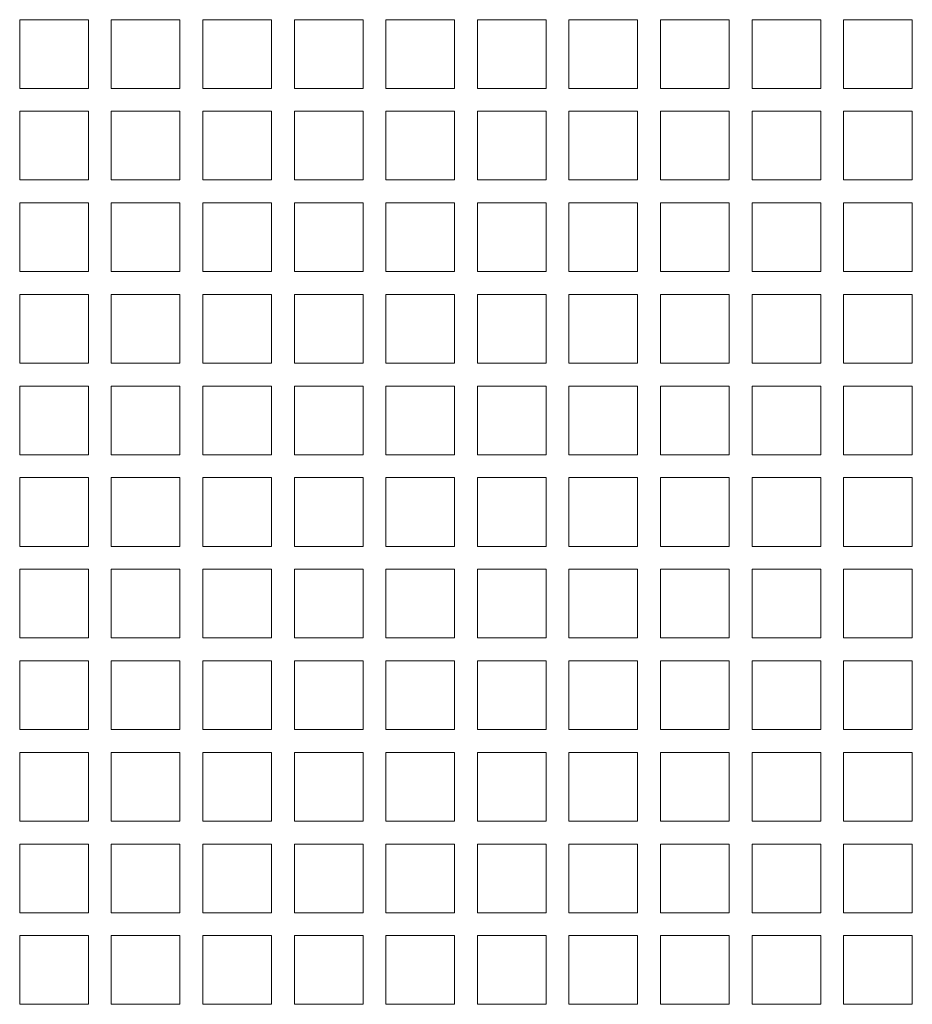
# Model space of a CAD drawing. Header units: inches. Extents: x 0 to 841, y 0 to 594.
# Tile 7 of 129: x 146 to 185, y 90 to 133. Entities that reach past the tile are written whole.
import ezdxf

# ---------------------------------------------------------------- set-up
doc = ezdxf.new("R2010")
doc.units = ezdxf.units.IN
doc.header["$LTSCALE"] = 46.255
doc.header["$MEASUREMENT"] = 0
doc.layers.get('0').update_dxf_attribs({"lineweight": 0})
doc.layers.add('02___PRT_ALL_AXES', color=7, linetype='Continuous', lineweight=0)

msp = doc.modelspace()

# ---------------------------------------------------------------- linework, layer by layer
at = {"color": 7, "linetype": 'Continuous'}
for p, q in [((145.9762, 132.9836), (145.9762, 129.9836)), ((148.9762, 132.9836), (145.9762, 132.9836)), ((148.9762, 129.9836), (148.9762, 132.9836)), ((149.9762, 132.9836), (149.9762, 129.9836)), ((152.9762, 132.9836), (149.9762, 132.9836)), ((152.9762, 129.9836), (152.9762, 132.9836)), ((153.9762, 132.9836), (153.9762, 129.9836)), ((156.9762, 132.9836), (153.9762, 132.9836)), ((156.9762, 129.9836), (156.9762, 132.9836)), ((157.9762, 132.9836), (157.9762, 129.9836)), ((160.9762, 132.9836), (157.9762, 132.9836)), ((160.9762, 129.9836), (160.9762, 132.9836)), ((161.9762, 132.9836), (161.9762, 129.9836)), ((164.9762, 132.9836), (161.9762, 132.9836)), ((164.9762, 129.9836), (164.9762, 132.9836)), ((145.9762, 129.9836), (148.9762, 129.9836)), ((149.9762, 129.9836), (152.9762, 129.9836)), ((153.9762, 129.9836), (156.9762, 129.9836)), ((157.9762, 129.9836), (160.9762, 129.9836)), ((161.9762, 129.9836), (164.9762, 129.9836)), ((145.9762, 128.9836), (145.9762, 125.9836)), ((148.9762, 128.9836), (145.9762, 128.9836)), ((148.9762, 125.9836), (148.9762, 128.9836)), ((149.9762, 128.9836), (149.9762, 125.9836)), ((152.9762, 128.9836), (149.9762, 128.9836)), ((152.9762, 125.9836), (152.9762, 128.9836)), ((153.9762, 128.9836), (153.9762, 125.9836)), ((156.9762, 128.9836), (153.9762, 128.9836)), ((156.9762, 125.9836), (156.9762, 128.9836)), ((157.9762, 128.9836), (157.9762, 125.9836)), ((160.9762, 128.9836), (157.9762, 128.9836)), ((160.9762, 125.9836), (160.9762, 128.9836)), ((161.9762, 128.9836), (161.9762, 125.9836)), ((164.9762, 128.9836), (161.9762, 128.9836)), ((164.9762, 125.9836), (164.9762, 128.9836)), ((145.9762, 125.9836), (148.9762, 125.9836)), ((149.9762, 125.9836), (152.9762, 125.9836)), ((153.9762, 125.9836), (156.9762, 125.9836)), ((157.9762, 125.9836), (160.9762, 125.9836)), ((161.9762, 125.9836), (164.9762, 125.9836)), ((145.9762, 124.9836), (145.9762, 121.9836)), ((148.9762, 124.9836), (145.9762, 124.9836)), ((148.9762, 121.9836), (148.9762, 124.9836)), ((149.9762, 124.9836), (149.9762, 121.9836)), ((152.9762, 124.9836), (149.9762, 124.9836)), ((152.9762, 121.9836), (152.9762, 124.9836)), ((153.9762, 124.9836), (153.9762, 121.9836)), ((156.9762, 124.9836), (153.9762, 124.9836)), ((156.9762, 121.9836), (156.9762, 124.9836)), ((157.9762, 124.9836), (157.9762, 121.9836)), ((160.9762, 124.9836), (157.9762, 124.9836)), ((160.9762, 121.9836), (160.9762, 124.9836)), ((161.9762, 124.9836), (161.9762, 121.9836)), ((164.9762, 124.9836), (161.9762, 124.9836)), ((164.9762, 121.9836), (164.9762, 124.9836)), ((145.9762, 121.9836), (148.9762, 121.9836)), ((149.9762, 121.9836), (152.9762, 121.9836)), ((153.9762, 121.9836), (156.9762, 121.9836)), ((157.9762, 121.9836), (160.9762, 121.9836)), ((161.9762, 121.9836), (164.9762, 121.9836)), ((145.9762, 120.9836), (145.9762, 117.9836)), ((148.9762, 120.9836), (145.9762, 120.9836)), ((148.9762, 117.9836), (148.9762, 120.9836)), ((149.9762, 120.9836), (149.9762, 117.9836)), ((152.9762, 120.9836), (149.9762, 120.9836)), ((152.9762, 117.9836), (152.9762, 120.9836)), ((153.9762, 120.9836), (153.9762, 117.9836)), ((156.9762, 120.9836), (153.9762, 120.9836)), ((156.9762, 117.9836), (156.9762, 120.9836)), ((157.9762, 120.9836), (157.9762, 117.9836)), ((160.9762, 120.9836), (157.9762, 120.9836)), ((160.9762, 117.9836), (160.9762, 120.9836)), ((161.9762, 120.9836), (161.9762, 117.9836)), ((164.9762, 120.9836), (161.9762, 120.9836)), ((164.9762, 117.9836), (164.9762, 120.9836)), ((145.9762, 117.9836), (148.9762, 117.9836)), ((149.9762, 117.9836), (152.9762, 117.9836)), ((153.9762, 117.9836), (156.9762, 117.9836)), ((157.9762, 117.9836), (160.9762, 117.9836)), ((161.9762, 117.9836), (164.9762, 117.9836)), ((145.9762, 116.9836), (145.9762, 113.9836)), ((148.9762, 116.9836), (145.9762, 116.9836)), ((148.9762, 113.9836), (148.9762, 116.9836)), ((149.9762, 116.9836), (149.9762, 113.9836)), ((152.9762, 116.9836), (149.9762, 116.9836)), ((152.9762, 113.9836), (152.9762, 116.9836)), ((153.9762, 116.9836), (153.9762, 113.9836)), ((156.9762, 116.9836), (153.9762, 116.9836)), ((156.9762, 113.9836), (156.9762, 116.9836)), ((157.9762, 116.9836), (157.9762, 113.9836)), ((160.9762, 116.9836), (157.9762, 116.9836)), ((160.9762, 113.9836), (160.9762, 116.9836)), ((161.9762, 116.9836), (161.9762, 113.9836)), ((164.9762, 116.9836), (161.9762, 116.9836)), ((164.9762, 113.9836), (164.9762, 116.9836)), ((145.9762, 113.9836), (148.9762, 113.9836)), ((149.9762, 113.9836), (152.9762, 113.9836)), ((153.9762, 113.9836), (156.9762, 113.9836)), ((157.9762, 113.9836), (160.9762, 113.9836)), ((161.9762, 113.9836), (164.9762, 113.9836)), ((145.9762, 112.9836), (145.9762, 109.9836)), ((148.9762, 112.9836), (145.9762, 112.9836)), ((148.9762, 109.9836), (148.9762, 112.9836)), ((149.9762, 112.9836), (149.9762, 109.9836)), ((152.9762, 112.9836), (149.9762, 112.9836)), ((152.9762, 109.9836), (152.9762, 112.9836)), ((153.9762, 112.9836), (153.9762, 109.9836)), ((156.9762, 112.9836), (153.9762, 112.9836)), ((156.9762, 109.9836), (156.9762, 112.9836)), ((157.9762, 112.9836), (157.9762, 109.9836)), ((160.9762, 112.9836), (157.9762, 112.9836)), ((160.9762, 109.9836), (160.9762, 112.9836)), ((161.9762, 112.9836), (161.9762, 109.9836)), ((164.9762, 112.9836), (161.9762, 112.9836)), ((164.9762, 109.9836), (164.9762, 112.9836)), ((165.9762, 112.9836), (165.9762, 109.9836)), ((168.9762, 112.9836), (165.9762, 112.9836)), ((168.9762, 109.9836), (168.9762, 112.9836)), ((172.9762, 112.9836), (169.9762, 112.9836)), ((169.9762, 112.9836), (169.9762, 109.9836)), ((172.9762, 109.9836), (172.9762, 112.9836)), ((176.9762, 112.9836), (173.9762, 112.9836)), ((173.9762, 112.9836), (173.9762, 109.9836)), ((176.9762, 109.9836), (176.9762, 112.9836)), ((180.9762, 112.9836), (177.9762, 112.9836)), ((177.9762, 112.9836), (177.9762, 109.9836)), ((180.9762, 109.9836), (180.9762, 112.9836)), ((184.9762, 112.9836), (181.9762, 112.9836)), ((181.9762, 112.9836), (181.9762, 109.9836)), ((184.9762, 109.9836), (184.9762, 112.9836)), ((145.9762, 109.9836), (148.9762, 109.9836)), ((149.9762, 109.9836), (152.9762, 109.9836)), ((153.9762, 109.9836), (156.9762, 109.9836)), ((157.9762, 109.9836), (160.9762, 109.9836)), ((161.9762, 109.9836), (164.9762, 109.9836)), ((165.9762, 109.9836), (168.9762, 109.9836)), ((169.9762, 109.9836), (172.9762, 109.9836)), ((173.9762, 109.9836), (176.9762, 109.9836)), ((177.9762, 109.9836), (180.9762, 109.9836)), ((181.9762, 109.9836), (184.9762, 109.9836)), ((145.9762, 108.9836), (145.9762, 105.9836)), ((148.9762, 108.9836), (145.9762, 108.9836)), ((148.9762, 105.9836), (148.9762, 108.9836)), ((149.9762, 108.9836), (149.9762, 105.9836)), ((152.9762, 108.9836), (149.9762, 108.9836)), ((152.9762, 105.9836), (152.9762, 108.9836)), ((153.9762, 108.9836), (153.9762, 105.9836)), ((156.9762, 108.9836), (153.9762, 108.9836)), ((156.9762, 105.9836), (156.9762, 108.9836)), ((157.9762, 108.9836), (157.9762, 105.9836)), ((160.9762, 108.9836), (157.9762, 108.9836)), ((160.9762, 105.9836), (160.9762, 108.9836)), ((161.9762, 108.9836), (161.9762, 105.9836)), ((164.9762, 108.9836), (161.9762, 108.9836)), ((164.9762, 105.9836), (164.9762, 108.9836)), ((165.9762, 108.9836), (165.9762, 105.9836)), ((168.9762, 108.9836), (165.9762, 108.9836)), ((168.9762, 105.9836), (168.9762, 108.9836)), ((172.9762, 108.9836), (169.9762, 108.9836)), ((169.9762, 108.9836), (169.9762, 105.9836)), ((172.9762, 105.9836), (172.9762, 108.9836)), ((176.9762, 108.9836), (173.9762, 108.9836)), ((173.9762, 108.9836), (173.9762, 105.9836)), ((176.9762, 105.9836), (176.9762, 108.9836)), ((180.9762, 108.9836), (177.9762, 108.9836)), ((177.9762, 108.9836), (177.9762, 105.9836)), ((180.9762, 105.9836), (180.9762, 108.9836)), ((184.9762, 108.9836), (181.9762, 108.9836)), ((181.9762, 108.9836), (181.9762, 105.9836)), ((184.9762, 105.9836), (184.9762, 108.9836)), ((145.9762, 105.9836), (148.9762, 105.9836)), ((149.9762, 105.9836), (152.9762, 105.9836)), ((153.9762, 105.9836), (156.9762, 105.9836)), ((157.9762, 105.9836), (160.9762, 105.9836)), ((161.9762, 105.9836), (164.9762, 105.9836)), ((165.9762, 105.9836), (168.9762, 105.9836)), ((169.9762, 105.9836), (172.9762, 105.9836)), ((173.9762, 105.9836), (176.9762, 105.9836)), ((177.9762, 105.9836), (180.9762, 105.9836)), ((181.9762, 105.9836), (184.9762, 105.9836)), ((145.9762, 104.9836), (145.9762, 101.9836)), ((148.9762, 104.9836), (145.9762, 104.9836)), ((148.9762, 101.9836), (148.9762, 104.9836)), ((149.9762, 104.9836), (149.9762, 101.9836)), ((152.9762, 104.9836), (149.9762, 104.9836)), ((152.9762, 101.9836), (152.9762, 104.9836)), ((153.9762, 104.9836), (153.9762, 101.9836)), ((156.9762, 104.9836), (153.9762, 104.9836)), ((156.9762, 101.9836), (156.9762, 104.9836)), ((157.9762, 104.9836), (157.9762, 101.9836)), ((160.9762, 104.9836), (157.9762, 104.9836)), ((160.9762, 101.9836), (160.9762, 104.9836)), ((161.9762, 104.9836), (161.9762, 101.9836)), ((164.9762, 104.9836), (161.9762, 104.9836)), ((164.9762, 101.9836), (164.9762, 104.9836)), ((168.9762, 104.9836), (165.9762, 104.9836)), ((165.9762, 104.9836), (165.9762, 101.9836)), ((168.9762, 101.9836), (168.9762, 104.9836)), ((172.9762, 104.9836), (169.9762, 104.9836)), ((169.9762, 104.9836), (169.9762, 101.9836)), ((172.9762, 101.9836), (172.9762, 104.9836)), ((176.9762, 104.9836), (173.9762, 104.9836)), ((173.9762, 104.9836), (173.9762, 101.9836)), ((176.9762, 101.9836), (176.9762, 104.9836)), ((180.9762, 104.9836), (177.9762, 104.9836)), ((177.9762, 104.9836), (177.9762, 101.9836)), ((180.9762, 101.9836), (180.9762, 104.9836)), ((184.9762, 104.9836), (181.9762, 104.9836)), ((181.9762, 104.9836), (181.9762, 101.9836)), ((184.9762, 101.9836), (184.9762, 104.9836)), ((145.9762, 101.9836), (148.9762, 101.9836)), ((149.9762, 101.9836), (152.9762, 101.9836)), ((153.9762, 101.9836), (156.9762, 101.9836)), ((157.9762, 101.9836), (160.9762, 101.9836)), ((161.9762, 101.9836), (164.9762, 101.9836)), ((165.9762, 101.9836), (168.9762, 101.9836)), ((169.9762, 101.9836), (172.9762, 101.9836)), ((173.9762, 101.9836), (176.9762, 101.9836)), ((177.9762, 101.9836), (180.9762, 101.9836)), ((181.9762, 101.9836), (184.9762, 101.9836)), ((145.9762, 100.9836), (145.9762, 97.9836)), ((148.9762, 100.9836), (145.9762, 100.9836)), ((148.9762, 97.9836), (148.9762, 100.9836)), ((149.9762, 100.9836), (149.9762, 97.9836)), ((152.9762, 100.9836), (149.9762, 100.9836)), ((152.9762, 97.9836), (152.9762, 100.9836)), ((153.9762, 100.9836), (153.9762, 97.9836)), ((156.9762, 100.9836), (153.9762, 100.9836)), ((156.9762, 97.9836), (156.9762, 100.9836)), ((157.9762, 100.9836), (157.9762, 97.9836)), ((160.9762, 100.9836), (157.9762, 100.9836)), ((160.9762, 97.9836), (160.9762, 100.9836)), ((161.9762, 100.9836), (161.9762, 97.9836)), ((164.9762, 100.9836), (161.9762, 100.9836)), ((164.9762, 97.9836), (164.9762, 100.9836)), ((168.9762, 100.9836), (165.9762, 100.9836)), ((165.9762, 100.9836), (165.9762, 97.9836)), ((168.9762, 97.9836), (168.9762, 100.9836)), ((172.9762, 100.9836), (169.9762, 100.9836)), ((169.9762, 100.9836), (169.9762, 97.9836)), ((172.9762, 97.9836), (172.9762, 100.9836)), ((176.9762, 100.9836), (173.9762, 100.9836)), ((173.9762, 100.9836), (173.9762, 97.9836)), ((176.9762, 97.9836), (176.9762, 100.9836)), ((180.9762, 100.9836), (177.9762, 100.9836)), ((177.9762, 100.9836), (177.9762, 97.9836)), ((180.9762, 97.9836), (180.9762, 100.9836)), ((184.9762, 100.9836), (181.9762, 100.9836)), ((181.9762, 100.9836), (181.9762, 97.9836)), ((184.9762, 97.9836), (184.9762, 100.9836)), ((145.9762, 97.9836), (148.9762, 97.9836)), ((149.9762, 97.9836), (152.9762, 97.9836)), ((153.9762, 97.9836), (156.9762, 97.9836)), ((157.9762, 97.9836), (160.9762, 97.9836)), ((161.9762, 97.9836), (164.9762, 97.9836)), ((165.9762, 97.9836), (168.9762, 97.9836)), ((169.9762, 97.9836), (172.9762, 97.9836)), ((173.9762, 97.9836), (176.9762, 97.9836)), ((177.9762, 97.9836), (180.9762, 97.9836)), ((181.9762, 97.9836), (184.9762, 97.9836)), ((145.9762, 96.9836), (145.9762, 93.9836)), ((148.9762, 96.9836), (145.9762, 96.9836)), ((148.9762, 93.9836), (148.9762, 96.9836)), ((149.9762, 96.9836), (149.9762, 93.9836)), ((152.9762, 96.9836), (149.9762, 96.9836)), ((152.9762, 93.9836), (152.9762, 96.9836)), ((153.9762, 96.9836), (153.9762, 93.9836)), ((156.9762, 96.9836), (153.9762, 96.9836)), ((156.9762, 93.9836), (156.9762, 96.9836)), ((160.9762, 96.9836), (157.9762, 96.9836)), ((157.9762, 96.9836), (157.9762, 93.9836)), ((160.9762, 93.9836), (160.9762, 96.9836)), ((164.9762, 96.9836), (161.9762, 96.9836)), ((161.9762, 96.9836), (161.9762, 93.9836)), ((164.9762, 93.9836), (164.9762, 96.9836)), ((168.9762, 96.9836), (165.9762, 96.9836)), ((165.9762, 96.9836), (165.9762, 93.9836)), ((168.9762, 93.9836), (168.9762, 96.9836)), ((172.9762, 96.9836), (169.9762, 96.9836)), ((169.9762, 96.9836), (169.9762, 93.9836)), ((172.9762, 93.9836), (172.9762, 96.9836)), ((176.9762, 96.9836), (173.9762, 96.9836)), ((173.9762, 96.9836), (173.9762, 93.9836)), ((176.9762, 93.9836), (176.9762, 96.9836)), ((180.9762, 96.9836), (177.9762, 96.9836)), ((177.9762, 96.9836), (177.9762, 93.9836)), ((180.9762, 93.9836), (180.9762, 96.9836)), ((184.9762, 96.9836), (181.9762, 96.9836)), ((181.9762, 96.9836), (181.9762, 93.9836)), ((184.9762, 93.9836), (184.9762, 96.9836)), ((145.9762, 93.9836), (148.9762, 93.9836)), ((149.9762, 93.9836), (152.9762, 93.9836)), ((153.9762, 93.9836), (156.9762, 93.9836)), ((157.9762, 93.9836), (160.9762, 93.9836)), ((161.9762, 93.9836), (164.9762, 93.9836)), ((165.9762, 93.9836), (168.9762, 93.9836)), ((169.9762, 93.9836), (172.9762, 93.9836)), ((173.9762, 93.9836), (176.9762, 93.9836)), ((177.9762, 93.9836), (180.9762, 93.9836)), ((181.9762, 93.9836), (184.9762, 93.9836)), ((145.9762, 92.9836), (145.9762, 89.9836)), ((148.9762, 92.9836), (145.9762, 92.9836)), ((148.9762, 89.9836), (148.9762, 92.9836)), ((149.9762, 92.9836), (149.9762, 89.9836)), ((152.9762, 92.9836), (149.9762, 92.9836)), ((152.9762, 89.9836), (152.9762, 92.9836)), ((153.9762, 92.9836), (153.9762, 89.9836)), ((156.9762, 92.9836), (153.9762, 92.9836)), ((156.9762, 89.9836), (156.9762, 92.9836)), ((160.9762, 92.9836), (157.9762, 92.9836)), ((157.9762, 92.9836), (157.9762, 89.9836)), ((160.9762, 89.9836), (160.9762, 92.9836)), ((164.9762, 92.9836), (161.9762, 92.9836)), ((161.9762, 92.9836), (161.9762, 89.9836)), ((164.9762, 89.9836), (164.9762, 92.9836)), ((168.9762, 92.9836), (165.9762, 92.9836)), ((165.9762, 92.9836), (165.9762, 89.9836)), ((168.9762, 89.9836), (168.9762, 92.9836)), ((172.9762, 92.9836), (169.9762, 92.9836)), ((169.9762, 92.9836), (169.9762, 89.9836)), ((172.9762, 89.9836), (172.9762, 92.9836)), ((176.9762, 92.9836), (173.9762, 92.9836)), ((173.9762, 92.9836), (173.9762, 89.9836)), ((176.9762, 89.9836), (176.9762, 92.9836)), ((180.9762, 92.9836), (177.9762, 92.9836)), ((177.9762, 92.9836), (177.9762, 89.9836)), ((180.9762, 89.9836), (180.9762, 92.9836)), ((184.9762, 92.9836), (181.9762, 92.9836)), ((181.9762, 92.9836), (181.9762, 89.9836)), ((184.9762, 89.9836), (184.9762, 92.9836)), ((145.9762, 89.9836), (148.9762, 89.9836)), ((149.9762, 89.9836), (152.9762, 89.9836)), ((153.9762, 89.9836), (156.9762, 89.9836)), ((157.9762, 89.9836), (160.9762, 89.9836)), ((161.9762, 89.9836), (164.9762, 89.9836)), ((165.9762, 89.9836), (168.9762, 89.9836)), ((169.9762, 89.9836), (172.9762, 89.9836)), ((173.9762, 89.9836), (176.9762, 89.9836)), ((177.9762, 89.9836), (180.9762, 89.9836)), ((181.9762, 89.9836), (184.9762, 89.9836))]:
    msp.add_line(p, q, dxfattribs=at)
at = {"layer": '02___PRT_ALL_AXES', "color": 7, "linetype": 'Continuous'}
for p, q in [((165.9762, 132.9836), (165.9762, 129.9836)), ((168.9762, 132.9836), (165.9762, 132.9836)), ((168.9762, 129.9836), (168.9762, 132.9836)), ((169.9762, 132.9836), (169.9762, 129.9836)), ((172.9762, 132.9836), (169.9762, 132.9836)), ((172.9762, 129.9836), (172.9762, 132.9836)), ((173.9762, 132.9836), (173.9762, 129.9836)), ((176.9762, 132.9836), (173.9762, 132.9836)), ((176.9762, 129.9836), (176.9762, 132.9836)), ((177.9762, 132.9836), (177.9762, 129.9836)), ((180.9762, 132.9836), (177.9762, 132.9836)), ((180.9762, 129.9836), (180.9762, 132.9836)), ((181.9762, 132.9836), (181.9762, 129.9836)), ((184.9762, 132.9836), (181.9762, 132.9836)), ((184.9762, 129.9836), (184.9762, 132.9836)), ((165.9762, 129.9836), (168.9762, 129.9836)), ((169.9762, 129.9836), (172.9762, 129.9836)), ((173.9762, 129.9836), (176.9762, 129.9836)), ((177.9762, 129.9836), (180.9762, 129.9836)), ((181.9762, 129.9836), (184.9762, 129.9836)), ((165.9762, 128.9836), (165.9762, 125.9836)), ((168.9762, 128.9836), (165.9762, 128.9836)), ((168.9762, 125.9836), (168.9762, 128.9836)), ((169.9762, 128.9836), (169.9762, 125.9836)), ((172.9762, 128.9836), (169.9762, 128.9836)), ((172.9762, 125.9836), (172.9762, 128.9836)), ((173.9762, 128.9836), (173.9762, 125.9836)), ((176.9762, 128.9836), (173.9762, 128.9836)), ((176.9762, 125.9836), (176.9762, 128.9836)), ((177.9762, 128.9836), (177.9762, 125.9836)), ((180.9762, 128.9836), (177.9762, 128.9836)), ((180.9762, 125.9836), (180.9762, 128.9836)), ((181.9762, 128.9836), (181.9762, 125.9836)), ((184.9762, 128.9836), (181.9762, 128.9836)), ((184.9762, 125.9836), (184.9762, 128.9836)), ((165.9762, 125.9836), (168.9762, 125.9836)), ((169.9762, 125.9836), (172.9762, 125.9836)), ((173.9762, 125.9836), (176.9762, 125.9836)), ((177.9762, 125.9836), (180.9762, 125.9836)), ((181.9762, 125.9836), (184.9762, 125.9836)), ((165.9762, 124.9836), (165.9762, 121.9836)), ((168.9762, 124.9836), (165.9762, 124.9836)), ((168.9762, 121.9836), (168.9762, 124.9836)), ((169.9762, 124.9836), (169.9762, 121.9836)), ((172.9762, 124.9836), (169.9762, 124.9836)), ((172.9762, 121.9836), (172.9762, 124.9836)), ((173.9762, 124.9836), (173.9762, 121.9836)), ((176.9762, 124.9836), (173.9762, 124.9836)), ((176.9762, 121.9836), (176.9762, 124.9836)), ((177.9762, 124.9836), (177.9762, 121.9836)), ((180.9762, 124.9836), (177.9762, 124.9836)), ((180.9762, 121.9836), (180.9762, 124.9836)), ((181.9762, 124.9836), (181.9762, 121.9836)), ((184.9762, 124.9836), (181.9762, 124.9836)), ((184.9762, 121.9836), (184.9762, 124.9836)), ((165.9762, 121.9836), (168.9762, 121.9836)), ((169.9762, 121.9836), (172.9762, 121.9836)), ((173.9762, 121.9836), (176.9762, 121.9836)), ((177.9762, 121.9836), (180.9762, 121.9836)), ((181.9762, 121.9836), (184.9762, 121.9836)), ((165.9762, 120.9836), (165.9762, 117.9836)), ((168.9762, 120.9836), (165.9762, 120.9836)), ((168.9762, 117.9836), (168.9762, 120.9836)), ((169.9762, 120.9836), (169.9762, 117.9836)), ((172.9762, 120.9836), (169.9762, 120.9836)), ((172.9762, 117.9836), (172.9762, 120.9836)), ((173.9762, 120.9836), (173.9762, 117.9836)), ((176.9762, 120.9836), (173.9762, 120.9836)), ((176.9762, 117.9836), (176.9762, 120.9836)), ((180.9762, 120.9836), (177.9762, 120.9836)), ((177.9762, 120.9836), (177.9762, 117.9836)), ((180.9762, 117.9836), (180.9762, 120.9836)), ((184.9762, 120.9836), (181.9762, 120.9836)), ((181.9762, 120.9836), (181.9762, 117.9836)), ((184.9762, 117.9836), (184.9762, 120.9836)), ((165.9762, 117.9836), (168.9762, 117.9836)), ((169.9762, 117.9836), (172.9762, 117.9836)), ((173.9762, 117.9836), (176.9762, 117.9836)), ((177.9762, 117.9836), (180.9762, 117.9836)), ((181.9762, 117.9836), (184.9762, 117.9836)), ((165.9762, 116.9836), (165.9762, 113.9836)), ((168.9762, 116.9836), (165.9762, 116.9836)), ((168.9762, 113.9836), (168.9762, 116.9836)), ((169.9762, 116.9836), (169.9762, 113.9836)), ((172.9762, 116.9836), (169.9762, 116.9836)), ((172.9762, 113.9836), (172.9762, 116.9836)), ((173.9762, 116.9836), (173.9762, 113.9836)), ((176.9762, 116.9836), (173.9762, 116.9836)), ((176.9762, 113.9836), (176.9762, 116.9836)), ((180.9762, 116.9836), (177.9762, 116.9836)), ((177.9762, 116.9836), (177.9762, 113.9836)), ((180.9762, 113.9836), (180.9762, 116.9836)), ((184.9762, 116.9836), (181.9762, 116.9836)), ((181.9762, 116.9836), (181.9762, 113.9836)), ((184.9762, 113.9836), (184.9762, 116.9836)), ((165.9762, 113.9836), (168.9762, 113.9836)), ((169.9762, 113.9836), (172.9762, 113.9836)), ((173.9762, 113.9836), (176.9762, 113.9836)), ((177.9762, 113.9836), (180.9762, 113.9836)), ((181.9762, 113.9836), (184.9762, 113.9836))]:
    msp.add_line(p, q, dxfattribs=at)

doc.saveas('drawing.dxf')
